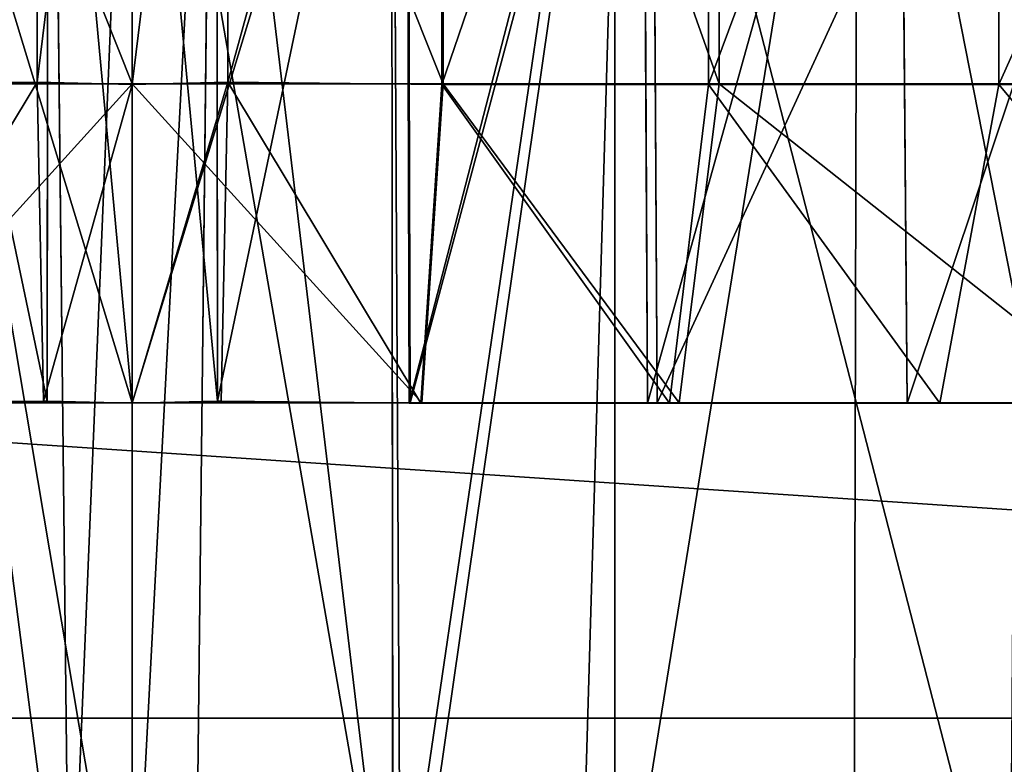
# Model space of a CAD drawing. Extents: x 0 to 35.8, y 0 to 27.5.
# Tile 34 of 256: x 10.171 to 10.659, y 0.9 to 1.269. Entities that reach past the tile are written whole.
import ezdxf

# ---------------------------------------------------------------- set-up
doc = ezdxf.new("R2010")
doc.units = 0
doc.header["$MEASUREMENT"] = 0
doc.layers.get('0').update_dxf_attribs({"color": 13, "linetype": 'CONTINUOUS'})
doc.layers.add('HDI8056C_KNOBS_-_2_1', color=252, linetype='CONTINUOUS')
doc.layers.add('RGM8058UC_-_BODY', color=252, linetype='CONTINUOUS')

# ---------------------------------------------------------------- blocks, each defined once
blk = doc.blocks.new('RGM8658UC_TRADECAD_V06_DXF')
at = {"layer": 'HDI8056C_KNOBS_-_2_1', "color": 0}
for p, q in [((10.1798, 1.6246, 4.1283), (10.1798, 1.2384, 4.1283)), ((10.1798, 1.6246, 4.1283), (10.1798, 1.2384, 4.1283)), ((10.227, 1.6237, 1.7014), (10.227, 1.2375, 1.7014)), ((10.227, 1.6237, 1.7014), (10.227, 1.2375, 1.7014)), ((10.227, 1.2373, 4.1302), (10.227, 1.6236, 4.1302)), ((10.227, 1.2373, 4.1302), (10.227, 1.6236, 4.1302)), ((10.2743, 1.2384, 4.1283), (10.2743, 1.6246, 4.1283)), ((10.2743, 1.2384, 4.1283), (10.2743, 1.6246, 4.1283)), ((10.3805, 1.2373, 4.1157), (10.3805, 1.6236, 4.1157)), ((10.3805, 1.2373, 4.1157), (10.3805, 1.6236, 4.1157)), ((10.3811, 1.2375, 1.7118), (10.3811, 1.6237, 1.7118)), ((10.3811, 1.2375, 1.7118), (10.3811, 1.6237, 1.7118)), ((10.5127, 1.2373, 4.0925), (10.5127, 1.6236, 4.0925)), ((10.5127, 1.2373, 4.0925), (10.5127, 1.6236, 4.0925)), ((10.5179, 1.2375, 1.7461), (10.5179, 1.6237, 1.7461)), ((10.5179, 1.2375, 1.7461), (10.5179, 1.6237, 1.7461)), ((10.6566, 1.2373, 4.047), (10.6566, 1.6236, 4.047)), ((10.6566, 1.2373, 4.047), (10.6566, 1.6236, 4.047)), ((10.1848, 1.0803, 4.0001), (10.1852, 1.5282, 3.9894)), ((10.1848, 1.0803, 4.0001), (10.1852, 1.5282, 3.9894)), ((10.1875, 1.5282, 3.9309), (10.1958, 0.7747, 3.9317)), ((10.1875, 1.5282, 3.9309), (10.1958, 0.7747, 3.9317)), ((10.2582, 0.7747, 3.9317), (10.2666, 1.5282, 3.9309)), ((10.2582, 0.7747, 3.9317), (10.2666, 1.5282, 3.9309)), ((10.2688, 1.5282, 3.9894), (10.2693, 1.0803, 4.0001)), ((10.2688, 1.5282, 3.9894), (10.2693, 1.0803, 4.0001)), ((10.227, 1.5273, 1.8991), (10.227, 0.7629, 1.8996)), ((10.227, 1.5273, 1.8991), (10.227, 0.7629, 1.8996)), ((10.227, 1.0794, 1.8298), (10.227, 1.5273, 1.8405)), ((10.227, 1.0794, 1.8298), (10.227, 1.5273, 1.8405)), ((10.227, 0.7746, 3.9321), (10.227, 1.5271, 3.9324)), ((10.227, 0.7746, 3.9321), (10.227, 1.5271, 3.9324)), ((10.227, 1.5271, 3.9911), (10.227, 1.0793, 4.0018)), ((10.227, 1.5271, 3.9911), (10.227, 1.0793, 4.0018)), ((10.3555, 1.5271, 3.9203), (10.3562, 0.7773, 3.9214)), ((10.3555, 1.5271, 3.9203), (10.3562, 0.7773, 3.9214)), ((10.3602, 0.7593, 1.9103), (10.356, 1.5273, 1.9078)), ((10.3602, 0.7593, 1.9103), (10.356, 1.5273, 1.9078)), ((10.3629, 1.5271, 3.9783), (10.3642, 1.0793, 3.9889)), ((10.3629, 1.5271, 3.9783), (10.3642, 1.0793, 3.9889)), ((10.3634, 1.5273, 1.8496), (10.3648, 1.0794, 1.839)), ((10.3634, 1.5273, 1.8496), (10.3648, 1.0794, 1.839)), ((10.4706, 1.5273, 1.9365), (10.4485, 0.7789, 1.9346)), ((10.4706, 1.5273, 1.9365), (10.4485, 0.7789, 1.9346)), ((10.4662, 0.7823, 3.9023), (10.4662, 1.5271, 3.9009)), ((10.4662, 0.7823, 3.9023), (10.4662, 1.5271, 3.9009)), ((10.48, 1.5271, 3.9578), (10.4825, 1.0793, 3.9681)), ((10.48, 1.5271, 3.9578), (10.4825, 1.0793, 3.9681)), ((10.4846, 1.5273, 1.88), (10.4872, 1.0794, 1.8697)), ((10.4846, 1.5273, 1.88), (10.4872, 1.0794, 1.8697)), ((10.5866, 1.5272, 3.8628), (10.5847, 0.7841, 3.865)), ((10.5866, 1.5272, 3.8628), (10.5847, 0.7841, 3.865)), ((10.6074, 1.5272, 3.9174), (10.6112, 1.0793, 3.9274)), ((10.6074, 1.5272, 3.9174), (10.6112, 1.0793, 3.9274)), ((10.227, 1.2375, 1.7014), (10.073, 1.2375, 1.7118)), ((10.227, 1.2375, 1.7014), (10.073, 1.2375, 1.7118)), ((10.0736, 1.2373, 4.1157), (10.1798, 1.2384, 4.1283)), ((10.0736, 1.2373, 4.1157), (10.1798, 1.2384, 4.1283)), ((10.1798, 1.2384, 4.1283), (10.183, 1.0803, 4.0459)), ((10.1798, 1.2384, 4.1283), (10.183, 1.0803, 4.0459)), ((10.1798, 1.2384, 4.1283), (10.227, 1.2373, 4.1302)), ((10.1798, 1.2384, 4.1283), (10.227, 1.2373, 4.1302)), ((10.227, 1.2373, 4.1302), (10.2743, 1.2384, 4.1283)), ((10.227, 1.2373, 4.1302), (10.2743, 1.2384, 4.1283)), ((10.3811, 1.2375, 1.7118), (10.227, 1.2375, 1.7014)), ((10.227, 1.2375, 1.7014), (10.227, 1.0794, 1.784)), ((10.227, 1.2375, 1.7014), (10.227, 1.0794, 1.784)), ((10.3811, 1.2375, 1.7118), (10.227, 1.2375, 1.7014)), ((10.227, 1.0793, 4.0476), (10.227, 1.2373, 4.1302)), ((10.227, 1.0793, 4.0476), (10.227, 1.2373, 4.1302)), ((10.271, 1.0803, 4.0459), (10.2743, 1.2384, 4.1283)), ((10.271, 1.0803, 4.0459), (10.2743, 1.2384, 4.1283)), ((10.2743, 1.2384, 4.1283), (10.3805, 1.2373, 4.1157)), ((10.2743, 1.2384, 4.1283), (10.3805, 1.2373, 4.1157)), ((10.37, 1.0793, 4.0341), (10.3805, 1.2373, 4.1157)), ((10.37, 1.0793, 4.0341), (10.3805, 1.2373, 4.1157)), ((10.3706, 1.0794, 1.7936), (10.3811, 1.2375, 1.7118)), ((10.3706, 1.0794, 1.7936), (10.3811, 1.2375, 1.7118)), ((10.3805, 1.2373, 4.1157), (10.5127, 1.2373, 4.0925)), ((10.3805, 1.2373, 4.1157), (10.5127, 1.2373, 4.0925)), ((10.5179, 1.2375, 1.7461), (10.3811, 1.2375, 1.7118)), ((10.5179, 1.2375, 1.7461), (10.3811, 1.2375, 1.7118)), ((10.4933, 1.0793, 4.0125), (10.5127, 1.2373, 4.0925)), ((10.4933, 1.0793, 4.0125), (10.5127, 1.2373, 4.0925)), ((10.4982, 1.0794, 1.8256), (10.5179, 1.2375, 1.7461)), ((10.4982, 1.0794, 1.8256), (10.5179, 1.2375, 1.7461)), ((10.5127, 1.2373, 4.0925), (10.6566, 1.2373, 4.047)), ((10.5127, 1.2373, 4.0925), (10.6566, 1.2373, 4.047)), ((10.7537, 1.2375, 1.8223), (10.5179, 1.2375, 1.7461)), ((10.7537, 1.2375, 1.8223), (10.5179, 1.2375, 1.7461)), ((10.6274, 1.0793, 3.97), (10.6566, 1.2373, 4.047)), ((10.6274, 1.0793, 3.97), (10.6566, 1.2373, 4.047)), ((10.6566, 1.2373, 4.047), (10.83, 1.2373, 3.9608)), ((10.6566, 1.2373, 4.047), (10.83, 1.2373, 3.9608)), ((10.227, 1.0794, 1.784), (10.0835, 1.0794, 1.7936)), ((10.227, 1.0794, 1.784), (10.0835, 1.0794, 1.7936)), ((10.084, 1.0793, 4.0341), (10.183, 1.0803, 4.0459)), ((10.084, 1.0793, 4.0341), (10.183, 1.0803, 4.0459)), ((10.227, 1.0794, 1.8298), (10.0893, 1.0794, 1.839)), ((10.227, 1.0794, 1.8298), (10.0893, 1.0794, 1.839)), ((10.0898, 1.0793, 3.9889), (10.1848, 1.0803, 4.0001)), ((10.0898, 1.0793, 3.9889), (10.1848, 1.0803, 4.0001)), ((10.183, 1.0803, 4.0459), (10.1848, 1.0803, 4.0001)), ((10.183, 1.0803, 4.0459), (10.1848, 1.0803, 4.0001)), ((10.183, 1.0803, 4.0459), (10.227, 1.0793, 4.0476)), ((10.183, 1.0803, 4.0459), (10.227, 1.0793, 4.0476)), ((10.1848, 1.0803, 4.0001), (10.227, 1.0793, 4.0018)), ((10.1848, 1.0803, 4.0001), (10.227, 1.0793, 4.0018)), ((10.227, 1.0793, 4.0018), (10.2693, 1.0803, 4.0001)), ((10.227, 1.0793, 4.0476), (10.271, 1.0803, 4.0459)), ((10.227, 1.0793, 4.0018), (10.2693, 1.0803, 4.0001)), ((10.227, 1.0793, 4.0476), (10.271, 1.0803, 4.0459)), ((10.3648, 1.0794, 1.839), (10.227, 1.0794, 1.8298)), ((10.3706, 1.0794, 1.7936), (10.227, 1.0794, 1.784)), ((10.227, 1.0794, 1.784), (10.227, 1.0794, 1.8298)), ((10.3648, 1.0794, 1.839), (10.227, 1.0794, 1.8298)), ((10.227, 1.0794, 1.784), (10.227, 1.0794, 1.8298)), ((10.3706, 1.0794, 1.7936), (10.227, 1.0794, 1.784)), ((10.227, 1.0793, 4.0018), (10.227, 1.0793, 4.0476)), ((10.227, 1.0793, 4.0018), (10.227, 1.0793, 4.0476)), ((10.2693, 1.0803, 4.0001), (10.3642, 1.0793, 3.9889)), ((10.2693, 1.0803, 4.0001), (10.271, 1.0803, 4.0459)), ((10.2693, 1.0803, 4.0001), (10.3642, 1.0793, 3.9889)), ((10.2693, 1.0803, 4.0001), (10.271, 1.0803, 4.0459)), ((10.271, 1.0803, 4.0459), (10.37, 1.0793, 4.0341)), ((10.271, 1.0803, 4.0459), (10.37, 1.0793, 4.0341)), ((10.3642, 1.0793, 3.9889), (10.4825, 1.0793, 3.9681)), ((10.3642, 1.0793, 3.9889), (10.37, 1.0793, 4.0341)), ((10.3642, 1.0793, 3.9889), (10.4825, 1.0793, 3.9681)), ((10.3642, 1.0793, 3.9889), (10.37, 1.0793, 4.0341)), ((10.4872, 1.0794, 1.8697), (10.3648, 1.0794, 1.839)), ((10.3648, 1.0794, 1.839), (10.3706, 1.0794, 1.7936)), ((10.3648, 1.0794, 1.839), (10.3706, 1.0794, 1.7936)), ((10.4872, 1.0794, 1.8697), (10.3648, 1.0794, 1.839)), ((10.37, 1.0793, 4.0341), (10.4933, 1.0793, 4.0125)), ((10.37, 1.0793, 4.0341), (10.4933, 1.0793, 4.0125)), ((10.4982, 1.0794, 1.8256), (10.3706, 1.0794, 1.7936)), ((10.4982, 1.0794, 1.8256), (10.3706, 1.0794, 1.7936)), ((10.4825, 1.0793, 3.9681), (10.6112, 1.0793, 3.9274)), ((10.4825, 1.0793, 3.9681), (10.4933, 1.0793, 4.0125)), ((10.4825, 1.0793, 3.9681), (10.6112, 1.0793, 3.9274)), ((10.4825, 1.0793, 3.9681), (10.4933, 1.0793, 4.0125)), ((10.698, 1.0794, 1.9379), (10.4872, 1.0794, 1.8697)), ((10.4872, 1.0794, 1.8697), (10.4982, 1.0794, 1.8256)), ((10.4872, 1.0794, 1.8697), (10.4982, 1.0794, 1.8256)), ((10.698, 1.0794, 1.9379), (10.4872, 1.0794, 1.8697)), ((10.4933, 1.0793, 4.0125), (10.6274, 1.0793, 3.97)), ((10.4933, 1.0793, 4.0125), (10.6274, 1.0793, 3.97)), ((10.7179, 1.0794, 1.8967), (10.4982, 1.0794, 1.8256)), ((10.7179, 1.0794, 1.8967), (10.4982, 1.0794, 1.8256)), ((10.6112, 1.0793, 3.9274), (10.7663, 1.0793, 3.8504)), ((10.6112, 1.0793, 3.9274), (10.6274, 1.0793, 3.97)), ((10.6112, 1.0793, 3.9274), (10.7663, 1.0793, 3.8504)), ((10.6112, 1.0793, 3.9274), (10.6274, 1.0793, 3.97)), ((10.6274, 1.0793, 3.97), (10.789, 1.0793, 3.8898)), ((10.6274, 1.0793, 3.97), (10.789, 1.0793, 3.8898))]:
    blk.add_line(p, q, dxfattribs=at)
at = {"layer": 'RGM8058UC_-_BODY', "color": 0}
for p, q in [((0.8357, 0.9231, 5.9479), (12.2007, 0.9231, 5.9479)), ((12.2007, 0.9231, 7.4867), (0.8357, 0.9231, 7.4867)), ((12.2007, 0.9231, 7.4867), (0.8357, 0.9231, 7.4867)), ((0.8357, 0.9231, 5.9479), (12.2007, 0.9231, 5.9479))]:
    blk.add_line(p, q, dxfattribs=at)
at = {"layer": 'HDI8056C_KNOBS_-_2_1', "color": 252}
mesh = blk.add_polyface(dxfattribs=at)
corners = [(10.227, 1.2375, 1.7014), (10.073, 1.6237, 1.7118), (10.073, 1.2375, 1.7118), (10.227, 1.6237, 1.7014)]
mesh.append_faces([[corners[k] for k in face] for face in [(0, 1, 2), (1, 0, 3)]], dxfattribs={"vtx0": -1, "color": 252})
mesh = blk.add_polyface(dxfattribs=at)
corners = [(10.1798, 1.6246, 4.1283), (10.0736, 1.2373, 4.1157), (10.0736, 1.6236, 4.1157), (10.1798, 1.2384, 4.1283)]
mesh.append_faces([[corners[k] for k in face] for face in [(0, 1, 2), (1, 0, 3)]], dxfattribs={"vtx0": -1, "color": 252})
mesh = blk.add_polyface(dxfattribs=at)
corners = [(10.227, 1.6236, 4.1302), (10.1798, 1.2384, 4.1283), (10.1798, 1.6246, 4.1283), (10.227, 1.2373, 4.1302)]
mesh.append_faces([[corners[k] for k in face] for face in [(0, 1, 2), (1, 0, 3)]], dxfattribs={"vtx0": -1, "color": 252})
mesh = blk.add_polyface(dxfattribs=at)
corners = [(10.2743, 1.6246, 4.1283), (10.227, 1.2373, 4.1302), (10.227, 1.6236, 4.1302), (10.2743, 1.2384, 4.1283)]
mesh.append_faces([[corners[k] for k in face] for face in [(0, 1, 2), (1, 0, 3)]], dxfattribs={"vtx0": -1, "color": 252})
mesh = blk.add_polyface(dxfattribs=at)
corners = [(10.3811, 1.2375, 1.7118), (10.227, 1.6237, 1.7014), (10.227, 1.2375, 1.7014), (10.3811, 1.6237, 1.7118)]
mesh.append_faces([[corners[k] for k in face] for face in [(0, 1, 2), (1, 0, 3)]], dxfattribs={"vtx0": -1, "color": 252})
mesh = blk.add_polyface(dxfattribs=at)
corners = [(10.3805, 1.6236, 4.1157), (10.2743, 1.2384, 4.1283), (10.2743, 1.6246, 4.1283), (10.3805, 1.2373, 4.1157)]
mesh.append_faces([[corners[k] for k in face] for face in [(0, 1, 2), (1, 0, 3)]], dxfattribs={"vtx0": -1, "color": 252})
mesh = blk.add_polyface(dxfattribs=at)
corners = [(10.5127, 1.6236, 4.0925), (10.3805, 1.2373, 4.1157), (10.3805, 1.6236, 4.1157), (10.5127, 1.2373, 4.0925)]
mesh.append_faces([[corners[k] for k in face] for face in [(0, 1, 2), (1, 0, 3)]], dxfattribs={"vtx0": -1, "color": 252})
mesh = blk.add_polyface(dxfattribs=at)
corners = [(10.5179, 1.2375, 1.7461), (10.3811, 1.6237, 1.7118), (10.3811, 1.2375, 1.7118), (10.5179, 1.6237, 1.7461)]
mesh.append_faces([[corners[k] for k in face] for face in [(0, 1, 2), (1, 0, 3)]], dxfattribs={"vtx0": -1, "color": 252})
mesh = blk.add_polyface(dxfattribs=at)
corners = [(10.6566, 1.6236, 4.047), (10.5127, 1.2373, 4.0925), (10.5127, 1.6236, 4.0925), (10.6566, 1.2373, 4.047)]
mesh.append_faces([[corners[k] for k in face] for face in [(0, 1, 2), (1, 0, 3)]], dxfattribs={"vtx0": -1, "color": 252})
mesh = blk.add_polyface(dxfattribs=at)
corners = [(10.7537, 1.2375, 1.8223), (10.5179, 1.6237, 1.7461), (10.5179, 1.2375, 1.7461), (10.7537, 1.6237, 1.8223)]
mesh.append_faces([[corners[k] for k in face] for face in [(0, 1, 2), (1, 0, 3)]], dxfattribs={"vtx0": -1, "color": 252})
mesh = blk.add_polyface(dxfattribs=at)
corners = [(10.83, 1.6236, 3.9608), (10.6566, 1.2373, 4.047), (10.6566, 1.6236, 4.047), (10.83, 1.2373, 3.9608)]
mesh.append_faces([[corners[k] for k in face] for face in [(0, 1, 2), (1, 0, 3)]], dxfattribs={"vtx0": -1, "color": 252})
mesh = blk.add_polyface(dxfattribs=at)
corners = [(10.1848, 1.0803, 4.0001), (10.0911, 1.5271, 3.9783), (10.0898, 1.0793, 3.9889), (10.1852, 1.5282, 3.9894)]
mesh.append_faces([[corners[k] for k in face] for face in [(0, 1, 2), (1, 0, 3)]], dxfattribs={"vtx0": -1, "color": 252})
mesh = blk.add_polyface(dxfattribs=at)
corners = [(10.0986, 1.5271, 3.9203), (10.1958, 0.7747, 3.9317), (10.0978, 0.7773, 3.9214), (10.1875, 1.5282, 3.9309)]
mesh.append_faces([[corners[k] for k in face] for face in [(0, 1, 2), (1, 0, 3)]], dxfattribs={"vtx0": -1, "color": 252})
mesh = blk.add_polyface(dxfattribs=at)
corners = [(10.227, 1.0793, 4.0018), (10.1852, 1.5282, 3.9894), (10.1848, 1.0803, 4.0001), (10.227, 1.5271, 3.9911)]
mesh.append_faces([[corners[k] for k in face] for face in [(0, 1, 2), (1, 0, 3)]], dxfattribs={"vtx0": -1, "color": 252})
mesh = blk.add_polyface(dxfattribs=at)
corners = [(10.227, 1.5271, 3.9324), (10.1958, 0.7747, 3.9317), (10.1875, 1.5282, 3.9309), (10.227, 0.7746, 3.9321)]
mesh.append_faces([[corners[k] for k in face] for face in [(0, 1, 2), (1, 0, 3)]], dxfattribs={"vtx0": -1, "color": 252})
mesh = blk.add_polyface(dxfattribs=at)
corners = [(10.2666, 1.5282, 3.9309), (10.227, 0.7746, 3.9321), (10.227, 1.5271, 3.9324), (10.2582, 0.7747, 3.9317)]
mesh.append_faces([[corners[k] for k in face] for face in [(0, 1, 2), (1, 0, 3)]], dxfattribs={"vtx0": -1, "color": 252})
mesh = blk.add_polyface(dxfattribs=at)
corners = [(10.2693, 1.0803, 4.0001), (10.227, 1.5271, 3.9911), (10.227, 1.0793, 4.0018), (10.2688, 1.5282, 3.9894)]
mesh.append_faces([[corners[k] for k in face] for face in [(0, 1, 2), (1, 0, 3)]], dxfattribs={"vtx0": -1, "color": 252})
mesh = blk.add_polyface(dxfattribs=at)
corners = [(10.2666, 1.5282, 3.9309), (10.3562, 0.7773, 3.9214), (10.2582, 0.7747, 3.9317), (10.3555, 1.5271, 3.9203)]
mesh.append_faces([[corners[k] for k in face] for face in [(0, 1, 2), (1, 0, 3)]], dxfattribs={"vtx0": -1, "color": 252})
mesh = blk.add_polyface(dxfattribs=at)
corners = [(10.2693, 1.0803, 4.0001), (10.3629, 1.5271, 3.9783), (10.2688, 1.5282, 3.9894), (10.3642, 1.0793, 3.9889)]
mesh.append_faces([[corners[k] for k in face] for face in [(0, 1, 2), (1, 0, 3)]], dxfattribs={"vtx0": -1, "color": 252})
mesh = blk.add_polyface(dxfattribs=at)
corners = [(10.0906, 1.5273, 1.8496), (10.227, 1.0794, 1.8298), (10.0893, 1.0794, 1.839), (10.227, 1.5273, 1.8405)]
mesh.append_faces([[corners[k] for k in face] for face in [(0, 1, 2), (1, 0, 3)]], dxfattribs={"vtx0": -1, "color": 252})
mesh = blk.add_polyface(dxfattribs=at)
corners = [(10.227, 0.7629, 1.8996), (10.0981, 1.5273, 1.9078), (10.0938, 0.7593, 1.9103), (10.227, 1.5273, 1.8991)]
mesh.append_faces([[corners[k] for k in face] for face in [(0, 1, 2), (1, 0, 3)]], dxfattribs={"vtx0": -1, "color": 252})
mesh = blk.add_polyface(dxfattribs=at)
corners = [(10.3602, 0.7593, 1.9103), (10.227, 1.5273, 1.8991), (10.227, 0.7629, 1.8996), (10.356, 1.5273, 1.9078)]
mesh.append_faces([[corners[k] for k in face] for face in [(0, 1, 2), (1, 0, 3)]], dxfattribs={"vtx0": -1, "color": 252})
mesh = blk.add_polyface(dxfattribs=at)
corners = [(10.3634, 1.5273, 1.8496), (10.227, 1.0794, 1.8298), (10.227, 1.5273, 1.8405), (10.3648, 1.0794, 1.839)]
mesh.append_faces([[corners[k] for k in face] for face in [(0, 1, 2), (1, 0, 3)]], dxfattribs={"vtx0": -1, "color": 252})
mesh = blk.add_polyface(dxfattribs=at)
corners = [(10.4662, 1.5271, 3.9009), (10.3562, 0.7773, 3.9214), (10.3555, 1.5271, 3.9203), (10.4662, 0.7823, 3.9023)]
mesh.append_faces([[corners[k] for k in face] for face in [(0, 1, 2), (1, 0, 3)]], dxfattribs={"vtx0": -1, "color": 252})
mesh = blk.add_polyface(dxfattribs=at)
corners = [(10.3602, 0.7593, 1.9103), (10.4706, 1.5273, 1.9365), (10.356, 1.5273, 1.9078), (10.4485, 0.7789, 1.9346)]
mesh.append_faces([[corners[k] for k in face] for face in [(0, 1, 2), (1, 0, 3)]], dxfattribs={"vtx0": -1, "color": 252})
mesh = blk.add_polyface(dxfattribs=at)
corners = [(10.3642, 1.0793, 3.9889), (10.48, 1.5271, 3.9578), (10.3629, 1.5271, 3.9783), (10.4825, 1.0793, 3.9681)]
mesh.append_faces([[corners[k] for k in face] for face in [(0, 1, 2), (1, 0, 3)]], dxfattribs={"vtx0": -1, "color": 252})
mesh = blk.add_polyface(dxfattribs=at)
corners = [(10.4846, 1.5273, 1.88), (10.3648, 1.0794, 1.839), (10.3634, 1.5273, 1.8496), (10.4872, 1.0794, 1.8697)]
mesh.append_faces([[corners[k] for k in face] for face in [(0, 1, 2), (1, 0, 3)]], dxfattribs={"vtx0": -1, "color": 252})
mesh = blk.add_polyface(dxfattribs=at)
corners = [(10.6621, 0.7841, 1.9996), (10.4706, 1.5273, 1.9365), (10.4485, 0.7789, 1.9346), (10.6679, 1.5273, 2.0004)]
mesh.append_faces([[corners[k] for k in face] for face in [(0, 1, 2), (1, 0, 3)]], dxfattribs={"vtx0": -1, "color": 252})
mesh = blk.add_polyface(dxfattribs=at)
corners = [(10.5866, 1.5272, 3.8628), (10.4662, 0.7823, 3.9023), (10.4662, 1.5271, 3.9009), (10.5847, 0.7841, 3.865)]
mesh.append_faces([[corners[k] for k in face] for face in [(0, 1, 2), (1, 0, 3)]], dxfattribs={"vtx0": -1, "color": 252})
mesh = blk.add_polyface(dxfattribs=at)
corners = [(10.4825, 1.0793, 3.9681), (10.6074, 1.5272, 3.9174), (10.48, 1.5271, 3.9578), (10.6112, 1.0793, 3.9274)]
mesh.append_faces([[corners[k] for k in face] for face in [(0, 1, 2), (1, 0, 3)]], dxfattribs={"vtx0": -1, "color": 252})
mesh = blk.add_polyface(dxfattribs=at)
corners = [(10.6934, 1.5273, 1.9475), (10.4872, 1.0794, 1.8697), (10.4846, 1.5273, 1.88), (10.698, 1.0794, 1.9379)]
mesh.append_faces([[corners[k] for k in face] for face in [(0, 1, 2), (1, 0, 3)]], dxfattribs={"vtx0": -1, "color": 252})
mesh = blk.add_polyface(dxfattribs=at)
corners = [(10.5866, 1.5272, 3.8628), (10.7328, 0.7841, 3.7921), (10.5847, 0.7841, 3.865), (10.7318, 1.5272, 3.7907)]
mesh.append_faces([[corners[k] for k in face] for face in [(0, 1, 2), (1, 0, 3)]], dxfattribs={"vtx0": -1, "color": 252})
mesh = blk.add_polyface(dxfattribs=at)
corners = [(10.6112, 1.0793, 3.9274), (10.761, 1.5272, 3.8411), (10.6074, 1.5272, 3.9174), (10.7663, 1.0793, 3.8504)]
mesh.append_faces([[corners[k] for k in face] for face in [(0, 1, 2), (1, 0, 3)]], dxfattribs={"vtx0": -1, "color": 252})
mesh = blk.add_polyface(dxfattribs=at)
corners = [(10.0835, 1.0794, 1.7936), (10.227, 1.2375, 1.7014), (10.073, 1.2375, 1.7118), (10.227, 1.0794, 1.784)]
mesh.append_faces([[corners[k] for k in face] for face in [(0, 1, 2), (1, 0, 3)]], dxfattribs={"vtx0": -1, "color": 252})
mesh = blk.add_polyface(dxfattribs=at)
corners = [(10.1798, 1.2384, 4.1283), (10.084, 1.0793, 4.0341), (10.0736, 1.2373, 4.1157), (10.183, 1.0803, 4.0459)]
mesh.append_faces([[corners[k] for k in face] for face in [(0, 1, 2), (1, 0, 3)]], dxfattribs={"vtx0": -1, "color": 252})
mesh = blk.add_polyface(dxfattribs=at)
corners = [(10.227, 1.2373, 4.1302), (10.183, 1.0803, 4.0459), (10.1798, 1.2384, 4.1283), (10.227, 1.0793, 4.0476)]
mesh.append_faces([[corners[k] for k in face] for face in [(0, 1, 2), (1, 0, 3)]], dxfattribs={"vtx0": -1, "color": 252})
mesh = blk.add_polyface(dxfattribs=at)
corners = [(10.2743, 1.2384, 4.1283), (10.227, 1.0793, 4.0476), (10.227, 1.2373, 4.1302), (10.271, 1.0803, 4.0459)]
mesh.append_faces([[corners[k] for k in face] for face in [(0, 1, 2), (1, 0, 3)]], dxfattribs={"vtx0": -1, "color": 252})
mesh = blk.add_polyface(dxfattribs=at)
corners = [(10.3706, 1.0794, 1.7936), (10.227, 1.2375, 1.7014), (10.227, 1.0794, 1.784), (10.3811, 1.2375, 1.7118)]
mesh.append_faces([[corners[k] for k in face] for face in [(0, 1, 2), (1, 0, 3)]], dxfattribs={"vtx0": -1, "color": 252})
mesh = blk.add_polyface(dxfattribs=at)
corners = [(10.2743, 1.2384, 4.1283), (10.37, 1.0793, 4.0341), (10.271, 1.0803, 4.0459), (10.3805, 1.2373, 4.1157)]
mesh.append_faces([[corners[k] for k in face] for face in [(0, 1, 2), (1, 0, 3)]], dxfattribs={"vtx0": -1, "color": 252})
mesh = blk.add_polyface(dxfattribs=at)
corners = [(10.3805, 1.2373, 4.1157), (10.4933, 1.0793, 4.0125), (10.37, 1.0793, 4.0341), (10.5127, 1.2373, 4.0925)]
mesh.append_faces([[corners[k] for k in face] for face in [(0, 1, 2), (1, 0, 3)]], dxfattribs={"vtx0": -1, "color": 252})
mesh = blk.add_polyface(dxfattribs=at)
corners = [(10.4982, 1.0794, 1.8256), (10.3811, 1.2375, 1.7118), (10.3706, 1.0794, 1.7936), (10.5179, 1.2375, 1.7461)]
mesh.append_faces([[corners[k] for k in face] for face in [(0, 1, 2), (1, 0, 3)]], dxfattribs={"vtx0": -1, "color": 252})
mesh = blk.add_polyface(dxfattribs=at)
corners = [(10.5127, 1.2373, 4.0925), (10.6274, 1.0793, 3.97), (10.4933, 1.0793, 4.0125), (10.6566, 1.2373, 4.047)]
mesh.append_faces([[corners[k] for k in face] for face in [(0, 1, 2), (1, 0, 3)]], dxfattribs={"vtx0": -1, "color": 252})
mesh = blk.add_polyface(dxfattribs=at)
corners = [(10.7179, 1.0794, 1.8967), (10.5179, 1.2375, 1.7461), (10.4982, 1.0794, 1.8256), (10.7537, 1.2375, 1.8223)]
mesh.append_faces([[corners[k] for k in face] for face in [(0, 1, 2), (1, 0, 3)]], dxfattribs={"vtx0": -1, "color": 252})
mesh = blk.add_polyface(dxfattribs=at)
corners = [(10.6566, 1.2373, 4.047), (10.789, 1.0793, 3.8898), (10.6274, 1.0793, 3.97), (10.83, 1.2373, 3.9608)]
mesh.append_faces([[corners[k] for k in face] for face in [(0, 1, 2), (1, 0, 3)]], dxfattribs={"vtx0": -1, "color": 252})
mesh = blk.add_polyface(dxfattribs=at)
corners = [(10.0835, 1.0794, 1.7936), (10.227, 1.0794, 1.8298), (10.227, 1.0794, 1.784), (10.0893, 1.0794, 1.839)]
mesh.append_faces([[corners[k] for k in face] for face in [(0, 1, 2), (1, 0, 3)]], dxfattribs={"vtx0": -1, "color": 252})
mesh = blk.add_polyface(dxfattribs=at)
corners = [(10.084, 1.0793, 4.0341), (10.1848, 1.0803, 4.0001), (10.0898, 1.0793, 3.9889), (10.183, 1.0803, 4.0459)]
mesh.append_faces([[corners[k] for k in face] for face in [(0, 1, 2), (1, 0, 3)]], dxfattribs={"vtx0": -1, "color": 252})
mesh = blk.add_polyface(dxfattribs=at)
corners = [(10.183, 1.0803, 4.0459), (10.227, 1.0793, 4.0018), (10.1848, 1.0803, 4.0001), (10.227, 1.0793, 4.0476)]
mesh.append_faces([[corners[k] for k in face] for face in [(0, 1, 2), (1, 0, 3)]], dxfattribs={"vtx0": -1, "color": 252})
mesh = blk.add_polyface(dxfattribs=at)
corners = [(10.227, 1.0793, 4.0018), (10.271, 1.0803, 4.0459), (10.2693, 1.0803, 4.0001), (10.227, 1.0793, 4.0476)]
mesh.append_faces([[corners[k] for k in face] for face in [(0, 1, 2), (1, 0, 3)]], dxfattribs={"vtx0": -1, "color": 252})
mesh = blk.add_polyface(dxfattribs=at)
corners = [(10.227, 1.0794, 1.8298), (10.3706, 1.0794, 1.7936), (10.227, 1.0794, 1.784), (10.3648, 1.0794, 1.839)]
mesh.append_faces([[corners[k] for k in face] for face in [(0, 1, 2), (1, 0, 3)]], dxfattribs={"vtx0": -1, "color": 252})
mesh = blk.add_polyface(dxfattribs=at)
corners = [(10.2693, 1.0803, 4.0001), (10.37, 1.0793, 4.0341), (10.3642, 1.0793, 3.9889), (10.271, 1.0803, 4.0459)]
mesh.append_faces([[corners[k] for k in face] for face in [(0, 1, 2), (1, 0, 3)]], dxfattribs={"vtx0": -1, "color": 252})
mesh = blk.add_polyface(dxfattribs=at)
corners = [(10.3642, 1.0793, 3.9889), (10.4933, 1.0793, 4.0125), (10.4825, 1.0793, 3.9681), (10.37, 1.0793, 4.0341)]
mesh.append_faces([[corners[k] for k in face] for face in [(0, 1, 2), (1, 0, 3)]], dxfattribs={"vtx0": -1, "color": 252})
mesh = blk.add_polyface(dxfattribs=at)
corners = [(10.3648, 1.0794, 1.839), (10.4982, 1.0794, 1.8256), (10.3706, 1.0794, 1.7936), (10.4872, 1.0794, 1.8697)]
mesh.append_faces([[corners[k] for k in face] for face in [(0, 1, 2), (1, 0, 3)]], dxfattribs={"vtx0": -1, "color": 252})
mesh = blk.add_polyface(dxfattribs=at)
corners = [(10.4825, 1.0793, 3.9681), (10.6274, 1.0793, 3.97), (10.6112, 1.0793, 3.9274), (10.4933, 1.0793, 4.0125)]
mesh.append_faces([[corners[k] for k in face] for face in [(0, 1, 2), (1, 0, 3)]], dxfattribs={"vtx0": -1, "color": 252})
mesh = blk.add_polyface(dxfattribs=at)
corners = [(10.4872, 1.0794, 1.8697), (10.7179, 1.0794, 1.8967), (10.4982, 1.0794, 1.8256), (10.698, 1.0794, 1.9379)]
mesh.append_faces([[corners[k] for k in face] for face in [(0, 1, 2), (1, 0, 3)]], dxfattribs={"vtx0": -1, "color": 252})
mesh = blk.add_polyface(dxfattribs=at)
corners = [(10.6112, 1.0793, 3.9274), (10.789, 1.0793, 3.8898), (10.7663, 1.0793, 3.8504), (10.6274, 1.0793, 3.97)]
mesh.append_faces([[corners[k] for k in face] for face in [(0, 1, 2), (1, 0, 3)]], dxfattribs={"vtx0": -1, "color": 252})
at = {"layer": 'RGM8058UC_-_BODY', "color": 252}
mesh = blk.add_polyface(dxfattribs=at)
corners = [(12.2007, 0.9231, 5.9479), (0.8357, 1.6858, 5.9479), (0.8357, 0.9231, 5.9479), (12.2007, 1.6858, 5.9479)]
mesh.append_faces([[corners[k] for k in face] for face in [(0, 1, 2), (1, 0, 3)]], dxfattribs={"vtx0": -1, "color": 252})
mesh = blk.add_polyface(dxfattribs=at)
corners = [(12.2007, 1.6858, 7.4867), (0.8357, 0.9231, 7.4867), (0.8357, 1.6858, 7.4867), (12.2007, 0.9231, 7.4867)]
mesh.append_faces([[corners[k] for k in face] for face in [(0, 1, 2), (1, 0, 3)]], dxfattribs={"vtx0": -1, "color": 252})
mesh = blk.add_polyface(dxfattribs=at)
corners = [(0.8357, 0.9231, 7.4867), (12.2007, 0.9231, 5.9479), (0.8357, 0.9231, 5.9479), (12.2007, 0.9231, 7.4867)]
mesh.append_faces([[corners[k] for k in face] for face in [(0, 1, 2), (1, 0, 3)]], dxfattribs={"vtx0": -1, "color": 252})

msp = doc.modelspace()

# ---------------------------------------------------------------- block references
at = {"color": 0}
msp.add_blockref('RGM8658UC_TRADECAD_V06_DXF', (0, 0), dxfattribs=at)

doc.saveas('drawing.dxf')
